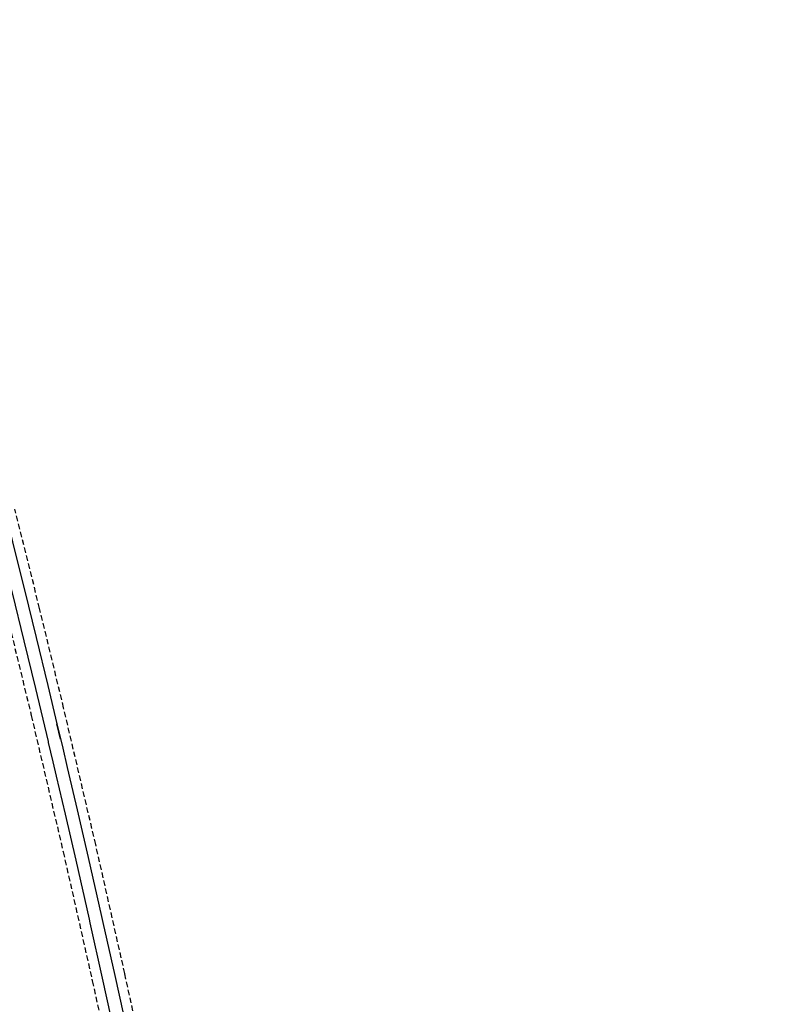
# Model space of a CAD drawing. Extents: x 459406 to 461721, y 413308 to 423218.
# Tile 218 of 256: x 461173 to 461455, y 420585 to 420946. Entities that reach past the tile are written whole.
import ezdxf

# ---------------------------------------------------------------- set-up
doc = ezdxf.new("R2010")
doc.units = 0
doc.header["$LTSCALE"] = 2
doc.header["$MEASUREMENT"] = 0
doc.linetypes.add('AUSGEZOGEN', pattern=[0])
doc.linetypes.add('GESTRICH-X2', pattern=[1.5, 1, -0.5])
doc.layers.add('FBR', color=8, linetype='CONTINUOUS')
doc.layers.add('NBS', color=7, linetype='AUSGEZOGEN')

msp = doc.modelspace()

# ---------------------------------------------------------------- linework, layer by layer
at = {"layer": 'FBR'}
for points in [[(461129.54, 420672.54, -0.000002), (461131.35, 420664.02, -0.000008)], [(461110.71, 420668.53, -0.000002), (461112.53, 420660.01, -0.000008)], [(461152.73, 420563.62, -0.000004), (461155.33, 420551.39, 0.000004), (461157.93, 420539.16)], [(461133.9, 420559.61, -0.000004), (461136.5, 420547.38, 0.000004), (461139.1, 420535.15)], [(461096.45, 420662.27, -0.000005), (461097.61, 420656.84)], [(461163.83, 420419.01, -0.000002), (461165.13, 420412.89)]]:
    msp.add_lwpolyline(points, format="xyb", dxfattribs=at)
at = {"layer": 'NBS', "linetype": 'GESTRICH-X2'}
for p, q in [((461179.94, 420730.31), (461170.84, 420766.69)), ((461188.77, 420693.81), (461179.94, 420730.31)), ((461168.06, 420727.32), (461176.87, 420690.98)), ((461200.53, 420643.65), (461188.77, 420693.81)), ((461176.87, 420690.98), (461188.58, 420640.99)), ((461211.23, 420596.27), (461200.53, 420643.65)), ((461188.58, 420640.99), (461199.3, 420593.59)), ((461221.88, 420547.38), (461211.23, 420596.27)), ((461199.3, 420593.59), (461209.91, 420544.82))]:
    msp.add_line(p, q, dxfattribs=at)
at = {"layer": 'NBS'}
for points in [[(461168.35, 420761.25), (461170.01, 420754.71), (461172.97, 420742.83)], [(461168.34, 420741.96), (461169.83, 420736), (461174.14, 420718.45), (461178.39, 420700.89), (461183.04, 420681.42)], [(461172.97, 420742.83), (461174.38, 420737.16), (461178.69, 420719.6), (461182.95, 420702.03), (461186.32, 420687.92)], [(461187.66, 420682.31), (461186.32, 420687.92), (461188.44, 420678.96)], [(461183.04, 420681.42), (461183.13, 420681.04), (461184.78, 420674.01)], [(461188.44, 420678.96), (461190.1, 420671.89)], [(461184.78, 420674.01), (461186, 420668.8)], [(461190.1, 420671.89), (461190.59, 420669.84)], [(461186, 420668.8), (461189.27, 420654.83)], [(461190.59, 420669.84), (461193.74, 420656.36)], [(461193.74, 420656.36), (461197.77, 420638.9), (461202.69, 420617.27), (461203.19, 420615.05)], [(461189.27, 420654.83), (461193.19, 420637.85), (461198.11, 420616.22), (461198.39, 420614.96)], [(461198.39, 420614.96), (461202.95, 420594.58), (461207.71, 420572.92), (461212.39, 420551.24), (461216.11, 420533.74)], [(461203.19, 420615.05), (461207.53, 420595.62), (461212.29, 420573.95), (461216.98, 420552.26), (461220.77, 420534.4)]]:
    msp.add_lwpolyline(points, dxfattribs=at)

doc.saveas('drawing.dxf')
